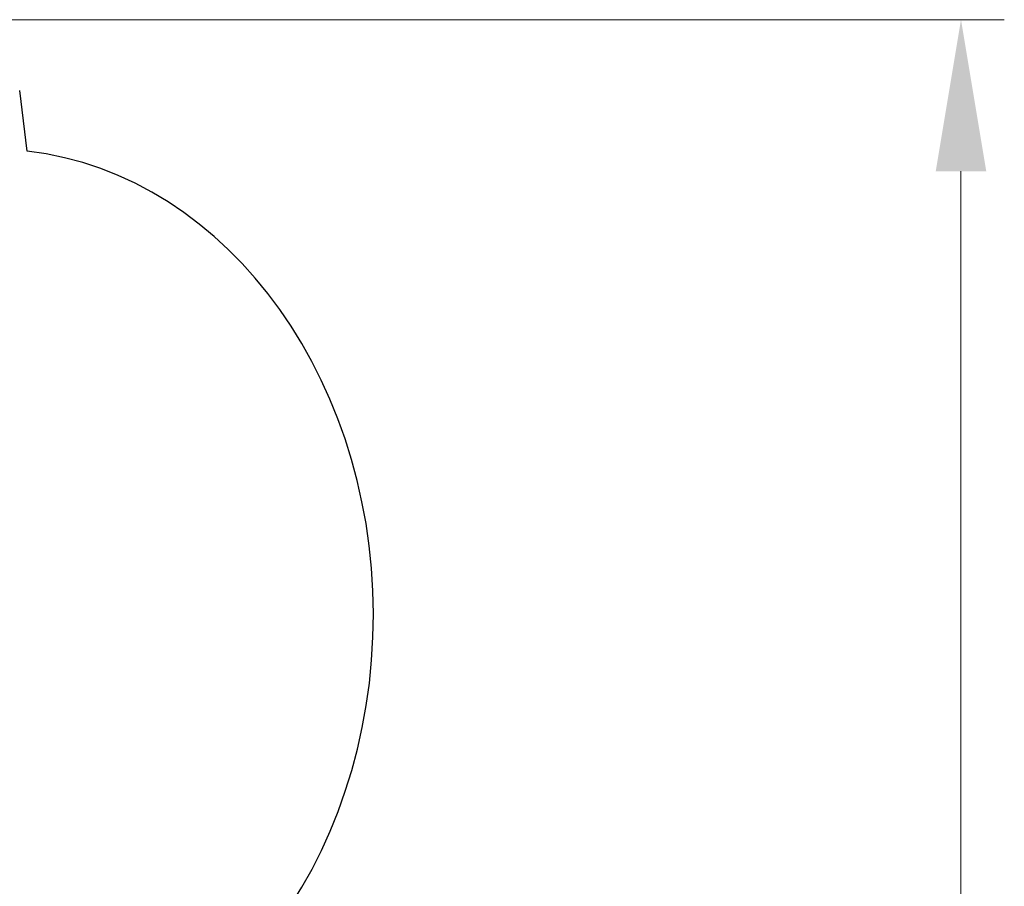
# Model space of a CAD drawing. Header units: inches. Extents: x 0 to 23760, y -13 to 16800.
# Tile 176 of 256: x 12806 to 13716, y 7908 to 8708. Entities that reach past the tile are written whole.
import ezdxf

# ---------------------------------------------------------------- set-up
doc = ezdxf.new("R2010")
doc.units = ezdxf.units.IN
doc.layers.add('1', color=7, linetype='Continuous', true_color=0xffffff)
doc.layers.add('254', color=7, linetype='Continuous', true_color=0xffffff)
doc.styles.add('latin_extended', font='simplex.shx')
doc.dimstyles.get("Standard").update_dxf_attribs({"dimtxt": 0.18, "dimasz": 0.18, "dimexe": 0.18, "dimexo": 0.0625, "dimgap": 0.09, "dimtad": 0, "dimtih": 1, "dimtoh": 1, "dimdec": 4, "dimzin": 0, "dimdsep": 46, "dimtxsty": 'Standard', "dimcen": 0.09, "dimadec": 0, "dimazin": 0, "dimtfac": 1, "dimtdec": 4, "dimtofl": 0, "dimtmove": 0, "dimatfit": 3, "dimfxl": 1, "dimtolj": 1, "dimtzin": 0, "dimarcsym": 0})

# ---------------------------------------------------------------- blocks, each defined once
blk = doc.blocks.new('_U8')
at = {"layer": '254', "color": 3, "linetype": 'Continuous', "lineweight": 13, "transparency": 16777216}
for p, q in [((12263.33, 8707.7), (13715.67, 8707.7)), ((13675.67, 8567.7), (13675.67, 6331.69)), ((11722.5, 6191.69), (13715.67, 6191.69))]:
    blk.add_line(p, q, dxfattribs=at)
at = {"layer": '254', "color": 3, "transparency": 16777216}
for points in [[(13699.01, 8567.7), (13652.34, 8567.7), (13675.67, 8707.7)], [(13652.34, 6331.69), (13699.01, 6331.69), (13675.67, 6191.69)]]:
    blk.add_solid(points, dxfattribs=at)
at = {"layer": 'Defpoints', "color": 0, "transparency": 16777216}
for p in [(12223.33, 8707.7), (11682.5, 6191.69), (13675.67, 6191.69)]:
    blk.add_point(p, dxfattribs=at)
at = {"layer": '254', "color": 2, "lineweight": 13, "transparency": 16777216, "insert": (13465.67, 6996.29), "char_height": 140, "attachment_point": 1, "rotation": 90, "style": 'latin_extended'}
blk.add_mtext('\\A1;2516', dxfattribs=at)

msp = doc.modelspace()

# ---------------------------------------------------------------- linework, layer by layer
at = {"layer": '1', "color": 2, "linetype": 'Continuous', "lineweight": 25}
msp.add_line((12813.061, 8586.326), (12806.193, 8642.421), dxfattribs=at)
msp.add_ellipse((12780.268, 8157.691), major_axis=(0, -430.5), ratio=0.819152, start_param=3.2347167, end_param=9.3316539, dxfattribs=at)

# ---------------------------------------------------------------- dimensions: what is measured, and where the dimension line sits
at = {"layer": '254', "color": 2, "linetype": 'Continuous', "lineweight": 13}
dim = msp.add_linear_dim(base=(13675.673, 6191.691), p1=(12223.326, 8707.7), p2=(11682.499, 6191.691), angle=90, dimstyle='Standard', override={"dimscale": 40, "dimtxt": 3.5, "dimasz": 3.5, "dimexe": 1, "dimexo": 1, "dimgap": 1.75, "dimtad": 1, "dimtih": 0, "dimtoh": 0, "dimdec": 0, "dimlfac": 1, "dimzin": 8, "dimdsep": 46, "dimlunit": 2, "dimtxsty": 'latin_extended', "dimsah": 1, "dimse1": 0, "dimse2": 0, "dimsd1": 0, "dimsd2": 0, "dimclrd": 3, "dimclre": 3, "dimclrt": 2, "dimtol": 0, "dimtm": -0.1, "dimtfac": 0.714286, "dimtdec": 3, "dimtofl": 1, "dimtmove": 0, "dimtzin": 8, "dimlwd": 13, "dimlwe": 13}, dxfattribs=at)
dim.commit()
dim.dimension.update_dxf_attribs({"geometry": '_U8', "text_midpoint": (13675.673, 7226.295), "dimtype": 160})

doc.saveas('drawing.dxf')
